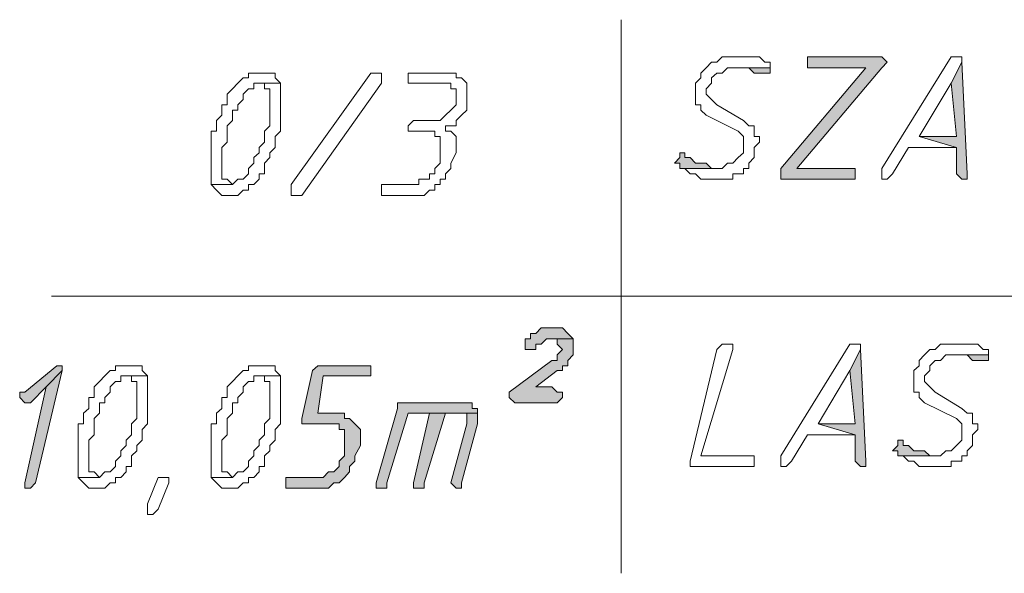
# Model space of a CAD drawing. Header units: inches. Extents: x -1441 to 3871, y -4351 to 2413.
# Tile 209 of 256: x -349 to -271, y 1495 to 1539. Entities that reach past the tile are written whole.
import ezdxf

# ---------------------------------------------------------------- set-up
doc = ezdxf.new("R2010")
doc.units = ezdxf.units.IN
doc.header["$MEASUREMENT"] = 0
doc.layers.add('at_Entity', color=7, linetype='Continuous')
doc.layers.add('at_Solid', color=7, linetype='Continuous')

msp = doc.modelspace()

# ---------------------------------------------------------------- hatches: boundary and pattern name
at = {"layer": 'at_Solid', "lineweight": 15}
for points in [[(-281.00342, 1535.74732), (-286.50851, 1535.74732), (-286.50851, 1534.88864), (-281.85256, 1534.88864), (-288.62658, 1526.87431), (-288.62658, 1526.01563), (-282.69693, 1526.01563), (-282.69693, 1526.87431), (-287.35288, 1526.87431), (-280.58362, 1534.88864), (-280.15905, 1535.31798), (-280.58362, 1535.74732)], [(-289.47095, 1534.88864), (-292.43339, 1534.88864), (-291.58902, 1534.88864), (-291.16446, 1534.88864), (-290.73989, 1534.45931), (-290.31532, 1534.45931), (-289.89552, 1534.45931), (-289.47095, 1534.45931)], [(-274.23417, 1535.31798), (-275.07854, 1533.64833), (-274.65397, 1529.40264), (-277.61641, 1529.40264), (-274.65397, 1528.54396), (-274.65397, 1526.44497), (-274.23417, 1526.01563), (-273.8096, 1526.01563), (-273.8096, 1526.44497)], [(-296.24497, 1528.11462), (-296.66477, 1528.11462), (-296.66477, 1527.73299), (-297.08934, 1527.30365), (-296.66477, 1527.30365), (-296.66477, 1526.87431), (-293.70233, 1526.87431), (-294.1269, 1526.87431), (-294.55147, 1527.30365), (-294.97127, 1527.30365), (-295.39583, 1527.30365), (-295.8204, 1527.73299), (-296.24497, 1527.73299)], [(-306.8258, 1514.18494), (-307.25037, 1514.18494), (-307.67017, 1514.18494), (-308.09474, 1513.7556), (-308.51931, 1513.7556), (-308.51931, 1513.32626), (-308.94388, 1513.32626), (-308.94388, 1512.46758), (-308.51931, 1512.46758), (-308.09474, 1512.46758), (-308.09474, 1512.89692), (-307.67017, 1512.89692), (-307.25037, 1513.32626), (-305.1323, 1513.32626), (-305.55687, 1513.7556), (-305.97667, 1514.18494), (-306.40124, 1514.18494)], [(-305.1323, 1513.32626), (-306.8258, 1513.32626), (-306.40124, 1513.32626), (-306.40124, 1512.89692), (-305.97667, 1512.46758), (-306.40124, 1512.03824), (-306.40124, 1511.60891), (-306.8258, 1511.60891), (-310.21282, 1509.08057), (-310.21282, 1508.65123), (-309.78825, 1508.22189), (-306.40124, 1508.22189), (-305.97667, 1508.65123), (-305.97667, 1509.08057), (-306.40124, 1509.08057), (-306.8258, 1509.50991), (-308.09474, 1509.50991), (-306.40124, 1510.79793), (-305.97667, 1510.79793), (-305.97667, 1511.17957), (-305.55687, 1511.17957), (-305.55687, 1511.60891), (-305.1323, 1512.03824), (-305.1323, 1512.89692)], [(-282.27713, 1512.46758), (-283.1215, 1510.79793), (-282.69693, 1506.55224), (-285.65937, 1506.55224), (-282.69693, 1505.69356), (-282.69693, 1503.59457), (-282.27713, 1503.16523), (-281.85256, 1503.16523), (-281.85256, 1503.59457)], [(-272.1161, 1512.03824), (-275.07854, 1512.03824), (-274.23417, 1512.03824), (-273.8096, 1512.03824), (-273.38503, 1511.60891), (-272.96046, 1511.60891), (-272.54066, 1511.60891), (-272.1161, 1511.60891)], [(-346.19146, 1511.17957), (-348.73411, 1509.08057), (-349.1539, 1509.08057), (-349.1539, 1508.65123), (-348.73411, 1508.22189), (-348.30477, 1508.22189), (-347.03583, 1509.50991), (-345.76689, 1510.79793), (-345.76689, 1511.17957)], [(-345.76689, 1510.79793), (-347.03583, 1509.50991), (-348.73411, 1501.87721), (-348.73411, 1501.44787), (-348.30477, 1501.44787), (-347.88497, 1501.87721)], [(-321.64279, 1511.17957), (-325.4496, 1511.17957), (-325.87417, 1510.79793), (-326.71853, 1506.98158), (-326.71853, 1506.55224), (-324.18066, 1506.55224), (-323.75609, 1506.55224), (-323.75609, 1506.1229), (-323.33152, 1506.1229), (-323.33152, 1504.02391), (-323.75609, 1503.59457), (-323.75609, 1503.16523), (-324.18066, 1502.73589), (-324.60523, 1502.73589), (-325.02503, 1502.30655), (-327.98747, 1502.30655), (-327.98747, 1501.44787), (-325.4496, 1501.44787), (-324.60523, 1501.44787), (-324.18066, 1501.87721), (-323.75609, 1501.87721), (-323.33152, 1502.30655), (-322.91172, 1502.73589), (-322.91172, 1503.16523), (-322.48715, 1503.59457), (-322.48715, 1504.02391), (-322.06259, 1504.83488), (-322.06259, 1506.1229), (-322.48715, 1506.55224), (-322.91172, 1506.98158), (-323.33152, 1506.98158), (-323.33152, 1507.41092), (-325.4496, 1507.41092), (-325.02503, 1510.36859), (-321.21822, 1510.36859), (-321.21822, 1511.17957)], [(-314.01963, 1508.22189), (-319.10014, 1508.22189), (-319.10014, 1507.79255), (-320.79365, 1501.87721), (-320.79365, 1501.44787), (-320.36908, 1501.44787), (-319.94928, 1501.44787), (-319.94928, 1501.87721), (-318.25578, 1507.41092), (-312.75069, 1507.41092), (-312.75069, 1507.79255), (-313.17526, 1507.79255), (-313.17526, 1508.22189), (-313.59983, 1508.22189)], [(-316.56227, 1507.41092), (-317.83121, 1501.87721), (-317.83121, 1501.44787), (-317.40664, 1501.44787), (-316.98207, 1501.44787), (-316.98207, 1501.87721), (-315.28856, 1507.41092), (-314.4442, 1507.41092)], [(-312.75069, 1507.41092), (-316.56227, 1507.41092), (-314.4442, 1507.41092), (-313.59983, 1507.41092), (-313.59983, 1506.55224), (-314.86876, 1501.87721), (-314.4442, 1501.44787), (-314.01963, 1501.44787), (-314.01963, 1501.87721), (-312.75069, 1506.55224), (-312.75069, 1506.98158)], [(-278.89012, 1505.26422), (-279.30992, 1505.26422), (-279.30992, 1504.83488), (-279.73449, 1504.40554), (-279.30992, 1504.40554), (-279.30992, 1504.02391), (-276.34747, 1504.02391), (-276.77204, 1504.02391), (-277.19661, 1504.40554), (-277.61641, 1504.40554), (-278.04098, 1504.40554), (-278.46555, 1504.83488), (-278.89012, 1504.83488)]]:
    msp.add_hatch(color=7, dxfattribs=at).paths.add_polyline_path(points)

# ---------------------------------------------------------------- linework, layer by layer
at = {"layer": 'at_Entity', "color": 7, "lineweight": 15}
for p, q in [((-301.32072, 1538.705), (-301.32072, 1494.67385)), ((-293.27776, 1535.74732), (-293.70233, 1535.31798)), ((-292.43339, 1535.74732), (-293.27776, 1535.74732)), ((-293.27776, 1535.74732), (-293.27776, 1535.74732)), ((-292.00882, 1535.74732), (-292.43339, 1535.74732)), ((-290.73989, 1535.74732), (-292.00882, 1535.74732)), ((-292.00882, 1535.74732), (-292.00882, 1535.74732)), ((-290.31532, 1535.74732), (-290.73989, 1535.74732)), ((-289.89552, 1535.31798), (-290.31532, 1535.74732)), ((-281.00342, 1535.74732), (-286.50851, 1535.74732)), ((-286.50851, 1535.74732), (-286.50851, 1534.88864)), ((-280.58362, 1535.74732), (-281.00342, 1535.74732)), ((-280.15905, 1535.31798), (-280.58362, 1535.74732)), ((-280.58362, 1535.74732), (-280.58362, 1535.74732)), ((-275.07854, 1535.74732), (-280.58362, 1526.87431)), ((-274.65397, 1535.74732), (-275.07854, 1535.74732)), ((-275.07854, 1535.74732), (-275.07854, 1535.74732)), ((-274.23417, 1535.74732), (-274.65397, 1535.74732)), ((-274.65397, 1535.74732), (-274.65397, 1535.74732)), ((-274.23417, 1535.31798), (-274.23417, 1535.74732)), ((-294.55147, 1534.88864), (-294.97127, 1534.45931)), ((-294.1269, 1535.31798), (-294.55147, 1534.88864)), ((-294.55147, 1534.88864), (-294.55147, 1534.88864)), ((-293.70233, 1535.31798), (-294.1269, 1535.31798)), ((-294.1269, 1535.31798), (-294.1269, 1535.31798)), ((-293.27776, 1534.45931), (-292.85796, 1534.88864)), ((-292.85796, 1534.88864), (-289.47095, 1534.88864)), ((-289.47095, 1534.88864), (-292.43339, 1534.88864)), ((-292.43339, 1534.88864), (-291.58902, 1534.88864)), ((-291.58902, 1534.88864), (-291.16446, 1534.88864)), ((-291.16446, 1534.88864), (-290.73989, 1534.45931)), ((-289.47095, 1535.31798), (-289.89552, 1535.31798)), ((-289.89552, 1535.31798), (-289.89552, 1535.31798)), ((-289.47095, 1534.88864), (-289.47095, 1535.31798)), ((-289.47095, 1534.45931), (-289.47095, 1534.88864)), ((-281.85256, 1534.88864), (-288.62658, 1526.87431)), ((-287.35288, 1526.87431), (-280.58362, 1534.88864)), ((-286.50851, 1534.88864), (-281.85256, 1534.88864)), ((-280.58362, 1534.88864), (-280.15905, 1535.31798)), ((-280.58362, 1534.88864), (-280.58362, 1534.88864)), ((-280.15905, 1535.31798), (-280.15905, 1535.31798)), ((-274.23417, 1535.31798), (-275.07854, 1533.64833)), ((-275.07854, 1533.64833), (-274.23417, 1535.31798)), ((-273.8096, 1526.44497), (-274.23417, 1535.31798)), ((-331.37448, 1534.07767), (-331.79905, 1533.64833)), ((-330.95468, 1534.07767), (-331.37448, 1534.07767)), ((-331.37448, 1534.07767), (-331.37448, 1534.07767)), ((-330.53011, 1534.45931), (-330.95468, 1534.45931)), ((-330.95468, 1534.45931), (-330.95468, 1534.07767)), ((-330.10554, 1534.45931), (-330.53011, 1534.45931)), ((-329.68575, 1534.45931), (-330.10554, 1534.45931)), ((-329.26118, 1534.45931), (-329.68575, 1534.45931)), ((-329.68575, 1534.45931), (-329.68575, 1534.45931)), ((-328.83661, 1534.45931), (-329.26118, 1534.45931)), ((-328.83661, 1534.07767), (-328.83661, 1534.45931)), ((-328.41204, 1533.64833), (-328.83661, 1534.07767)), ((-327.56767, 1525.58629), (-321.21822, 1534.45931)), ((-321.21822, 1534.45931), (-320.79365, 1534.45931)), ((-320.79365, 1534.45931), (-320.36908, 1534.45931)), ((-320.36908, 1534.45931), (-320.36908, 1533.64833)), ((-315.28856, 1534.45931), (-318.25578, 1534.45931)), ((-318.25578, 1534.45931), (-318.25578, 1533.64833)), ((-314.4442, 1534.45931), (-315.28856, 1534.45931)), ((-315.28856, 1534.45931), (-315.28856, 1534.45931)), ((-314.4442, 1534.07767), (-314.4442, 1534.45931)), ((-314.01963, 1534.07767), (-314.4442, 1534.07767)), ((-313.59983, 1533.64833), (-314.01963, 1534.07767)), ((-294.97127, 1534.07767), (-295.39583, 1533.64833)), ((-294.97127, 1534.45931), (-294.97127, 1534.07767)), ((-294.1269, 1534.07767), (-293.70233, 1534.45931)), ((-294.1269, 1533.64833), (-294.1269, 1534.07767)), ((-293.70233, 1534.45931), (-293.27776, 1534.45931)), ((-290.73989, 1534.45931), (-290.31532, 1534.45931)), ((-290.31532, 1534.45931), (-289.89552, 1534.45931)), ((-289.89552, 1534.45931), (-289.47095, 1534.45931)), ((-289.47095, 1534.45931), (-289.47095, 1534.45931)), ((-331.79905, 1533.64833), (-332.22362, 1533.21899)), ((-331.79905, 1533.64833), (-331.79905, 1533.64833)), ((-330.53011, 1533.21899), (-330.53011, 1533.64833)), ((-330.53011, 1533.64833), (-330.10554, 1533.64833)), ((-328.41204, 1533.64833), (-330.10554, 1533.64833)), ((-330.10554, 1533.64833), (-329.68575, 1533.64833)), ((-330.10554, 1533.64833), (-328.41204, 1533.64833)), ((-329.68575, 1533.64833), (-329.68575, 1533.21899)), ((-328.41204, 1529.83198), (-328.41204, 1533.64833)), ((-328.41204, 1533.64833), (-328.41204, 1533.64833)), ((-320.36908, 1533.64833), (-326.71853, 1524.72761)), ((-318.25578, 1533.64833), (-315.71313, 1533.64833)), ((-315.71313, 1533.64833), (-314.86876, 1533.64833)), ((-314.86876, 1533.64833), (-314.86876, 1533.21899)), ((-313.59983, 1531.50163), (-313.59983, 1533.64833)), ((-295.39583, 1533.64833), (-295.39583, 1531.93097)), ((-294.55147, 1533.21899), (-294.1269, 1533.64833)), ((-277.61641, 1529.40264), (-275.07854, 1533.64833)), ((-275.07854, 1533.64833), (-274.65397, 1529.40264)), ((-332.22362, 1533.21899), (-332.64819, 1532.78965)), ((-332.64819, 1532.78965), (-332.64819, 1531.93097)), ((-332.22362, 1533.21899), (-332.22362, 1533.21899)), ((-331.37448, 1532.78965), (-330.95468, 1533.21899)), ((-331.37448, 1532.36031), (-331.37448, 1532.78965)), ((-330.95468, 1533.21899), (-330.53011, 1533.21899)), ((-329.68575, 1533.21899), (-329.26118, 1533.21899)), ((-329.26118, 1533.21899), (-329.26118, 1530.26132)), ((-314.86876, 1533.21899), (-314.4442, 1533.21899)), ((-314.4442, 1533.21899), (-314.4442, 1531.93097)), ((-294.55147, 1532.78965), (-294.55147, 1533.21899)), ((-294.1269, 1532.36031), (-294.55147, 1532.78965)), ((-332.64819, 1531.93097), (-333.06799, 1531.93097)), ((-333.06799, 1531.93097), (-333.06799, 1531.12)), ((-331.79905, 1531.93097), (-331.37448, 1532.36031)), ((-331.79905, 1531.50163), (-331.79905, 1531.93097)), ((-314.4442, 1531.93097), (-314.86876, 1531.50163)), ((-295.39583, 1531.93097), (-294.97127, 1531.93097)), ((-294.97127, 1531.93097), (-294.97127, 1531.50163)), ((-293.70233, 1531.93097), (-294.1269, 1532.36031)), ((-294.1269, 1532.36031), (-294.1269, 1532.36031)), ((-291.58902, 1530.69066), (-293.70233, 1531.93097)), ((-333.06799, 1531.12), (-333.49256, 1530.69066)), ((-332.22362, 1530.69066), (-332.22362, 1531.50163)), ((-332.22362, 1531.50163), (-331.79905, 1531.50163)), ((-315.28856, 1531.12), (-315.71313, 1530.69066)), ((-314.86876, 1531.50163), (-315.28856, 1531.12)), ((-315.28856, 1531.12), (-315.28856, 1531.12)), ((-314.86876, 1531.50163), (-314.86876, 1531.50163)), ((-314.4442, 1530.69066), (-314.01963, 1531.12)), ((-314.01963, 1531.12), (-313.59983, 1531.50163)), ((-314.01963, 1531.12), (-314.01963, 1531.12)), ((-294.97127, 1531.50163), (-294.55147, 1531.12)), ((-294.55147, 1531.12), (-292.00882, 1529.83198)), ((-333.49256, 1530.69066), (-333.49256, 1529.83198)), ((-332.64819, 1530.26132), (-332.22362, 1530.69066)), ((-332.64819, 1528.9733), (-332.64819, 1530.26132)), ((-329.26118, 1530.26132), (-329.68575, 1529.83198)), ((-317.83121, 1530.69066), (-318.25578, 1530.26132)), ((-318.25578, 1530.26132), (-318.25578, 1529.83198)), ((-315.71313, 1530.69066), (-317.83121, 1530.69066)), ((-317.83121, 1530.69066), (-317.83121, 1530.69066)), ((-315.28856, 1529.83198), (-315.28856, 1530.26132)), ((-315.28856, 1530.26132), (-314.4442, 1530.26132)), ((-314.4442, 1530.26132), (-314.4442, 1530.69066)), ((-291.16446, 1530.26132), (-291.58902, 1530.69066)), ((-290.73989, 1530.26132), (-291.16446, 1530.26132)), ((-290.73989, 1529.40264), (-290.73989, 1530.26132)), ((-333.49256, 1529.83198), (-333.91712, 1529.83198)), ((-333.91712, 1529.83198), (-333.91712, 1525.58629)), ((-329.68575, 1529.83198), (-329.68575, 1528.9733)), ((-328.83661, 1529.40264), (-328.41204, 1529.83198)), ((-328.83661, 1528.54396), (-328.83661, 1529.40264)), ((-318.25578, 1529.83198), (-317.83121, 1529.83198)), ((-317.83121, 1529.83198), (-316.56227, 1529.83198)), ((-316.56227, 1529.83198), (-316.1377, 1529.83198)), ((-316.1377, 1529.83198), (-316.1377, 1529.40264)), ((-316.1377, 1529.40264), (-315.71313, 1529.40264)), ((-315.71313, 1529.40264), (-315.71313, 1527.30365)), ((-314.86876, 1529.83198), (-315.28856, 1529.83198)), ((-314.4442, 1529.40264), (-314.86876, 1529.83198)), ((-314.4442, 1528.11462), (-314.4442, 1529.40264)), ((-292.00882, 1529.83198), (-292.00882, 1529.83198)), ((-292.00882, 1529.83198), (-291.58902, 1529.40264)), ((-291.58902, 1529.40264), (-291.58902, 1528.11462)), ((-290.31532, 1529.40264), (-290.73989, 1529.40264)), ((-290.31532, 1528.9733), (-290.31532, 1529.40264)), ((-274.65397, 1529.40264), (-277.61641, 1529.40264)), ((-277.61641, 1529.40264), (-274.65397, 1528.54396)), ((-274.65397, 1528.54396), (-277.61641, 1529.40264)), ((-333.06799, 1528.54396), (-332.64819, 1528.9733)), ((-329.68575, 1528.9733), (-330.10554, 1528.54396)), ((-290.73989, 1528.54396), (-290.31532, 1528.9733)), ((-333.06799, 1526.01563), (-333.06799, 1528.54396)), ((-330.10554, 1528.11462), (-330.53011, 1527.73299)), ((-330.10554, 1528.54396), (-330.10554, 1528.11462)), ((-329.26118, 1528.11462), (-328.83661, 1528.54396)), ((-329.26118, 1527.73299), (-329.26118, 1528.11462)), ((-314.86876, 1527.30365), (-314.4442, 1528.11462)), ((-296.24497, 1528.11462), (-296.66477, 1528.11462)), ((-296.66477, 1528.11462), (-296.66477, 1527.73299)), ((-296.24497, 1527.73299), (-296.24497, 1528.11462)), ((-291.58902, 1528.11462), (-292.00882, 1527.73299)), ((-290.73989, 1527.73299), (-290.73989, 1528.54396)), ((-279.73449, 1526.44497), (-278.46555, 1528.54396)), ((-278.46555, 1528.54396), (-274.65397, 1528.54396)), ((-274.65397, 1528.54396), (-274.65397, 1526.44497)), ((-330.53011, 1527.30365), (-330.95468, 1526.87431)), ((-330.53011, 1527.73299), (-330.53011, 1527.30365)), ((-329.68575, 1527.30365), (-329.26118, 1527.73299)), ((-329.68575, 1526.44497), (-329.68575, 1527.30365)), ((-315.71313, 1527.30365), (-316.1377, 1526.87431)), ((-314.86876, 1526.87431), (-314.86876, 1527.30365)), ((-296.66477, 1527.73299), (-297.08934, 1527.30365)), ((-297.08934, 1527.30365), (-296.66477, 1527.30365)), ((-296.66477, 1527.30365), (-296.66477, 1526.87431)), ((-295.8204, 1527.73299), (-296.24497, 1527.73299)), ((-296.24497, 1527.73299), (-296.24497, 1527.73299)), ((-295.39583, 1527.30365), (-295.8204, 1527.73299)), ((-294.97127, 1527.30365), (-295.39583, 1527.30365)), ((-294.55147, 1527.30365), (-294.97127, 1527.30365)), ((-294.1269, 1526.87431), (-294.55147, 1527.30365)), ((-292.85796, 1527.30365), (-293.27776, 1526.87431)), ((-292.43339, 1527.30365), (-292.85796, 1527.30365)), ((-292.85796, 1527.30365), (-292.85796, 1527.30365)), ((-292.00882, 1527.73299), (-292.43339, 1527.30365)), ((-292.00882, 1527.73299), (-292.00882, 1527.73299)), ((-291.16446, 1527.30365), (-290.73989, 1527.73299)), ((-291.16446, 1526.87431), (-291.16446, 1527.30365)), ((-330.95468, 1526.44497), (-331.37448, 1526.01563)), ((-330.95468, 1526.87431), (-330.95468, 1526.44497)), ((-330.10554, 1526.01563), (-330.10554, 1526.44497)), ((-330.10554, 1526.44497), (-329.68575, 1526.44497)), ((-316.1377, 1526.44497), (-316.56227, 1526.44497)), ((-316.56227, 1526.44497), (-316.56227, 1526.01563)), ((-316.1377, 1526.87431), (-316.1377, 1526.44497)), ((-315.28856, 1526.44497), (-314.86876, 1526.87431)), ((-315.28856, 1526.01563), (-315.28856, 1526.44497)), ((-296.66477, 1526.87431), (-293.70233, 1526.87431)), ((-293.27776, 1526.87431), (-296.66477, 1526.87431)), ((-296.66477, 1526.87431), (-296.24497, 1526.87431)), ((-296.24497, 1526.87431), (-295.8204, 1526.44497)), ((-295.8204, 1526.44497), (-295.39583, 1526.44497)), ((-295.39583, 1526.44497), (-295.39583, 1526.44497)), ((-295.39583, 1526.44497), (-294.97127, 1526.01563)), ((-293.70233, 1526.87431), (-294.1269, 1526.87431)), ((-294.1269, 1526.87431), (-294.1269, 1526.87431)), ((-292.43339, 1526.01563), (-292.43339, 1526.44497)), ((-292.43339, 1526.44497), (-291.58902, 1526.44497)), ((-291.58902, 1526.44497), (-291.58902, 1526.87431)), ((-291.58902, 1526.87431), (-291.16446, 1526.87431)), ((-288.62658, 1526.87431), (-288.62658, 1526.01563)), ((-282.69693, 1526.87431), (-287.35288, 1526.87431)), ((-282.69693, 1526.01563), (-282.69693, 1526.87431)), ((-280.58362, 1526.87431), (-280.58362, 1526.01563)), ((-280.15905, 1526.01563), (-279.73449, 1526.44497)), ((-274.65397, 1526.44497), (-274.23417, 1526.01563)), ((-273.8096, 1526.01563), (-273.8096, 1526.44497)), ((-332.22362, 1525.58629), (-333.91712, 1525.58629)), ((-333.91712, 1525.58629), (-333.49256, 1525.15695)), ((-333.91712, 1525.58629), (-332.22362, 1525.58629)), ((-332.64819, 1526.01563), (-333.06799, 1526.01563)), ((-332.22362, 1525.58629), (-332.64819, 1526.01563)), ((-331.79905, 1526.01563), (-332.22362, 1525.58629)), ((-332.22362, 1525.58629), (-332.22362, 1525.58629)), ((-331.37448, 1526.01563), (-331.79905, 1526.01563)), ((-331.79905, 1526.01563), (-331.79905, 1526.01563)), ((-330.95468, 1525.15695), (-330.95468, 1525.58629)), ((-330.95468, 1525.58629), (-330.53011, 1525.58629)), ((-330.53011, 1525.58629), (-330.10554, 1526.01563)), ((-330.53011, 1525.58629), (-330.53011, 1525.58629)), ((-327.56767, 1525.15695), (-327.56767, 1525.58629)), ((-317.40664, 1525.58629), (-320.36908, 1525.58629)), ((-320.36908, 1525.58629), (-320.36908, 1524.72761)), ((-316.56227, 1526.01563), (-317.40664, 1526.01563)), ((-317.40664, 1526.01563), (-317.40664, 1525.58629)), ((-316.1377, 1525.15695), (-316.1377, 1525.58629)), ((-316.1377, 1525.58629), (-315.71313, 1525.58629)), ((-315.71313, 1525.58629), (-315.71313, 1526.01563)), ((-315.71313, 1526.01563), (-315.28856, 1526.01563)), ((-294.97127, 1526.01563), (-294.55147, 1526.01563)), ((-294.55147, 1526.01563), (-293.27776, 1526.01563)), ((-293.27776, 1526.01563), (-292.43339, 1526.01563)), ((-288.62658, 1526.01563), (-282.69693, 1526.01563)), ((-280.58362, 1526.01563), (-280.15905, 1526.01563)), ((-280.15905, 1526.01563), (-280.15905, 1526.01563)), ((-274.23417, 1526.01563), (-273.8096, 1526.01563)), ((-333.49256, 1525.15695), (-333.49256, 1525.15695)), ((-333.49256, 1525.15695), (-333.06799, 1524.72761)), ((-333.06799, 1524.72761), (-332.64819, 1524.72761)), ((-332.64819, 1524.72761), (-332.22362, 1524.72761)), ((-332.22362, 1524.72761), (-331.79905, 1524.72761)), ((-331.79905, 1524.72761), (-331.37448, 1525.15695)), ((-331.79905, 1524.72761), (-331.79905, 1524.72761)), ((-331.37448, 1525.15695), (-330.95468, 1525.15695)), ((-327.56767, 1524.72761), (-327.56767, 1525.15695)), ((-327.56767, 1525.15695), (-327.56767, 1525.15695)), ((-327.1431, 1524.72761), (-327.56767, 1524.72761)), ((-326.71853, 1524.72761), (-327.1431, 1524.72761)), ((-320.36908, 1524.72761), (-316.98207, 1524.72761)), ((-316.98207, 1524.72761), (-316.56227, 1525.15695)), ((-316.98207, 1524.72761), (-316.98207, 1524.72761)), ((-316.56227, 1525.15695), (-316.1377, 1525.15695)), ((-346.61603, 1516.71327), (-208.20176, 1516.71327)), ((-308.09474, 1513.7556), (-308.51931, 1513.7556)), ((-308.51931, 1513.7556), (-308.51931, 1513.32626)), ((-307.67017, 1514.18494), (-308.09474, 1513.7556)), ((-307.25037, 1514.18494), (-307.67017, 1514.18494)), ((-307.67017, 1514.18494), (-307.67017, 1514.18494)), ((-306.8258, 1514.18494), (-307.25037, 1514.18494)), ((-306.40124, 1514.18494), (-306.8258, 1514.18494)), ((-305.97667, 1514.18494), (-306.40124, 1514.18494)), ((-305.55687, 1513.7556), (-305.97667, 1514.18494)), ((-305.1323, 1513.32626), (-305.55687, 1513.7556)), ((-305.55687, 1513.7556), (-305.55687, 1513.7556)), ((-308.51931, 1513.32626), (-308.94388, 1513.32626)), ((-308.94388, 1513.32626), (-308.94388, 1512.46758)), ((-308.09474, 1512.46758), (-308.09474, 1512.89692)), ((-308.09474, 1512.89692), (-307.67017, 1512.89692)), ((-307.67017, 1512.89692), (-307.25037, 1513.32626)), ((-307.67017, 1512.89692), (-307.67017, 1512.89692)), ((-307.25037, 1513.32626), (-305.1323, 1513.32626)), ((-305.1323, 1513.32626), (-306.8258, 1513.32626)), ((-306.8258, 1513.32626), (-306.40124, 1513.32626)), ((-306.40124, 1513.32626), (-306.40124, 1512.89692)), ((-306.40124, 1512.89692), (-305.97667, 1512.46758)), ((-305.1323, 1512.89692), (-305.1323, 1513.32626)), ((-305.1323, 1512.03824), (-305.1323, 1512.89692)), ((-293.27776, 1512.89692), (-293.70233, 1512.46758)), ((-292.85796, 1512.89692), (-293.27776, 1512.89692)), ((-293.27776, 1512.89692), (-293.27776, 1512.89692)), ((-292.43339, 1512.89692), (-292.85796, 1512.89692)), ((-292.85796, 1512.89692), (-292.85796, 1512.89692)), ((-292.43339, 1512.46758), (-292.43339, 1512.89692)), ((-283.1215, 1512.89692), (-288.62658, 1504.02391)), ((-282.69693, 1512.89692), (-283.1215, 1512.89692)), ((-283.1215, 1512.89692), (-283.1215, 1512.89692)), ((-282.27713, 1512.89692), (-282.69693, 1512.89692)), ((-282.69693, 1512.89692), (-282.69693, 1512.89692)), ((-282.27713, 1512.46758), (-282.27713, 1512.89692)), ((-275.92291, 1512.89692), (-276.34747, 1512.46758)), ((-275.07854, 1512.89692), (-275.92291, 1512.89692)), ((-275.92291, 1512.89692), (-275.92291, 1512.89692)), ((-274.65397, 1512.89692), (-275.07854, 1512.89692)), ((-273.38503, 1512.89692), (-274.65397, 1512.89692)), ((-274.65397, 1512.89692), (-274.65397, 1512.89692)), ((-272.96046, 1512.89692), (-273.38503, 1512.89692)), ((-272.54066, 1512.46758), (-272.96046, 1512.89692)), ((-308.94388, 1512.46758), (-308.51931, 1512.46758)), ((-308.51931, 1512.46758), (-308.09474, 1512.46758)), ((-305.97667, 1512.46758), (-306.40124, 1512.03824)), ((-305.97667, 1512.46758), (-305.97667, 1512.46758)), ((-293.70233, 1512.46758), (-295.8204, 1503.59457)), ((-294.97127, 1504.02391), (-292.43339, 1512.46758)), ((-282.27713, 1512.46758), (-283.1215, 1510.79793)), ((-283.1215, 1510.79793), (-282.27713, 1512.46758)), ((-281.85256, 1503.59457), (-282.27713, 1512.46758)), ((-276.77204, 1512.46758), (-277.19661, 1512.03824)), ((-276.34747, 1512.46758), (-276.77204, 1512.46758)), ((-276.77204, 1512.46758), (-276.77204, 1512.46758)), ((-272.1161, 1512.46758), (-272.54066, 1512.46758)), ((-272.54066, 1512.46758), (-272.54066, 1512.46758)), ((-272.1161, 1512.03824), (-272.1161, 1512.46758)), ((-306.8258, 1511.60891), (-310.21282, 1509.08057)), ((-306.40124, 1511.60891), (-306.8258, 1511.60891)), ((-306.40124, 1512.03824), (-306.40124, 1511.60891)), ((-305.55687, 1511.60891), (-305.1323, 1512.03824)), ((-305.55687, 1511.17957), (-305.55687, 1511.60891)), ((-277.19661, 1512.03824), (-277.61641, 1511.60891)), ((-277.61641, 1511.60891), (-277.61641, 1511.17957)), ((-277.19661, 1512.03824), (-277.19661, 1512.03824)), ((-276.77204, 1511.17957), (-276.34747, 1511.60891)), ((-276.34747, 1511.60891), (-275.92291, 1511.60891)), ((-275.92291, 1511.60891), (-275.50311, 1512.03824)), ((-275.50311, 1512.03824), (-272.1161, 1512.03824)), ((-272.1161, 1512.03824), (-275.07854, 1512.03824)), ((-275.07854, 1512.03824), (-274.23417, 1512.03824)), ((-274.23417, 1512.03824), (-273.8096, 1512.03824)), ((-273.8096, 1512.03824), (-273.38503, 1511.60891)), ((-273.38503, 1511.60891), (-272.96046, 1511.60891)), ((-272.96046, 1511.60891), (-272.54066, 1511.60891)), ((-272.54066, 1511.60891), (-272.1161, 1511.60891)), ((-272.1161, 1511.60891), (-272.1161, 1512.03824)), ((-272.1161, 1511.60891), (-272.1161, 1511.60891)), ((-346.19146, 1511.17957), (-348.73411, 1509.08057)), ((-347.88497, 1501.87721), (-345.76689, 1510.79793)), ((-345.76689, 1510.79793), (-347.03583, 1509.50991)), ((-347.03583, 1509.50991), (-345.76689, 1510.79793)), ((-346.19146, 1511.17957), (-346.19146, 1511.17957)), ((-345.76689, 1511.17957), (-346.19146, 1511.17957)), ((-345.76689, 1510.79793), (-345.76689, 1511.17957)), ((-341.96008, 1510.79793), (-342.37988, 1510.36859)), ((-341.53551, 1510.79793), (-341.96008, 1510.79793)), ((-341.96008, 1510.79793), (-341.96008, 1510.79793)), ((-341.11095, 1511.17957), (-341.53551, 1511.17957)), ((-341.53551, 1511.17957), (-341.53551, 1510.79793)), ((-340.69115, 1511.17957), (-341.11095, 1511.17957)), ((-340.26658, 1511.17957), (-340.69115, 1511.17957)), ((-339.84201, 1511.17957), (-340.26658, 1511.17957)), ((-340.26658, 1511.17957), (-340.26658, 1511.17957)), ((-339.41744, 1511.17957), (-339.84201, 1511.17957)), ((-339.41744, 1510.79793), (-339.41744, 1511.17957)), ((-338.99764, 1510.36859), (-339.41744, 1510.79793)), ((-331.37448, 1510.79793), (-331.79905, 1510.36859)), ((-330.95468, 1510.79793), (-331.37448, 1510.79793)), ((-331.37448, 1510.79793), (-331.37448, 1510.79793)), ((-330.53011, 1511.17957), (-330.95468, 1511.17957)), ((-330.95468, 1511.17957), (-330.95468, 1510.79793)), ((-330.10554, 1511.17957), (-330.53011, 1511.17957)), ((-329.68575, 1511.17957), (-330.10554, 1511.17957)), ((-329.26118, 1511.17957), (-329.68575, 1511.17957)), ((-329.68575, 1511.17957), (-329.68575, 1511.17957)), ((-328.83661, 1511.17957), (-329.26118, 1511.17957)), ((-328.83661, 1510.79793), (-328.83661, 1511.17957)), ((-328.41204, 1510.36859), (-328.83661, 1510.79793)), ((-325.87417, 1510.79793), (-326.71853, 1506.98158)), ((-325.4496, 1511.17957), (-325.87417, 1510.79793)), ((-321.64279, 1511.17957), (-325.4496, 1511.17957)), ((-325.4496, 1511.17957), (-325.4496, 1511.17957)), ((-321.21822, 1511.17957), (-321.64279, 1511.17957)), ((-321.21822, 1510.36859), (-321.21822, 1511.17957)), ((-308.09474, 1509.50991), (-306.40124, 1510.79793)), ((-306.40124, 1510.79793), (-305.97667, 1510.79793)), ((-305.97667, 1510.79793), (-305.97667, 1511.17957)), ((-305.97667, 1511.17957), (-305.55687, 1511.17957)), ((-285.65937, 1506.55224), (-283.1215, 1510.79793)), ((-283.1215, 1510.79793), (-282.69693, 1506.55224)), ((-277.61641, 1511.17957), (-278.04098, 1510.79793)), ((-278.04098, 1510.79793), (-278.04098, 1509.08057)), ((-277.19661, 1510.36859), (-276.77204, 1510.79793)), ((-276.77204, 1510.79793), (-276.77204, 1511.17957)), ((-342.80445, 1509.93925), (-343.22902, 1509.50991)), ((-342.37988, 1510.36859), (-342.80445, 1509.93925)), ((-342.80445, 1509.93925), (-342.80445, 1509.93925)), ((-342.37988, 1510.36859), (-342.37988, 1510.36859)), ((-341.96008, 1509.50991), (-341.53551, 1509.93925)), ((-341.53551, 1509.93925), (-341.11095, 1509.93925)), ((-341.11095, 1509.93925), (-341.11095, 1510.36859)), ((-341.11095, 1510.36859), (-340.69115, 1510.36859)), ((-338.99764, 1510.36859), (-340.69115, 1510.36859)), ((-340.69115, 1510.36859), (-340.26658, 1510.36859)), ((-340.69115, 1510.36859), (-338.99764, 1510.36859)), ((-340.26658, 1510.36859), (-340.26658, 1509.93925)), ((-340.26658, 1509.93925), (-339.84201, 1509.93925)), ((-339.84201, 1509.93925), (-339.84201, 1506.98158)), ((-338.99764, 1506.55224), (-338.99764, 1510.36859)), ((-338.99764, 1510.36859), (-338.99764, 1510.36859)), ((-332.22362, 1509.93925), (-332.64819, 1509.50991)), ((-331.79905, 1510.36859), (-332.22362, 1509.93925)), ((-332.22362, 1509.93925), (-332.22362, 1509.93925)), ((-331.79905, 1510.36859), (-331.79905, 1510.36859)), ((-331.37448, 1509.50991), (-330.95468, 1509.93925)), ((-330.95468, 1509.93925), (-330.53011, 1509.93925)), ((-330.53011, 1509.93925), (-330.53011, 1510.36859)), ((-330.53011, 1510.36859), (-330.10554, 1510.36859)), ((-328.41204, 1510.36859), (-330.10554, 1510.36859)), ((-330.10554, 1510.36859), (-329.68575, 1510.36859)), ((-330.10554, 1510.36859), (-328.41204, 1510.36859)), ((-329.68575, 1510.36859), (-329.68575, 1509.93925)), ((-329.68575, 1509.93925), (-329.26118, 1509.93925)), ((-329.26118, 1509.93925), (-329.26118, 1506.98158)), ((-328.41204, 1506.55224), (-328.41204, 1510.36859)), ((-328.41204, 1510.36859), (-328.41204, 1510.36859)), ((-325.4496, 1507.41092), (-325.02503, 1510.36859)), ((-325.02503, 1510.36859), (-321.21822, 1510.36859)), ((-277.19661, 1509.93925), (-277.19661, 1510.36859)), ((-276.77204, 1509.50991), (-277.19661, 1509.93925)), ((-348.73411, 1509.08057), (-349.1539, 1509.08057)), ((-349.1539, 1509.08057), (-349.1539, 1508.65123)), ((-347.03583, 1509.50991), (-348.73411, 1501.87721)), ((-348.30477, 1508.22189), (-347.03583, 1509.50991)), ((-343.22902, 1509.50991), (-343.22902, 1508.65123)), ((-342.37988, 1508.65123), (-341.96008, 1509.08057)), ((-341.96008, 1509.08057), (-341.96008, 1509.50991)), ((-332.64819, 1509.50991), (-332.64819, 1508.65123)), ((-331.79905, 1508.65123), (-331.37448, 1509.08057)), ((-331.37448, 1509.08057), (-331.37448, 1509.50991)), ((-310.21282, 1509.08057), (-310.21282, 1508.65123)), ((-306.8258, 1509.50991), (-308.09474, 1509.50991)), ((-306.40124, 1509.08057), (-306.8258, 1509.50991)), ((-305.97667, 1509.08057), (-306.40124, 1509.08057)), ((-305.97667, 1508.65123), (-305.97667, 1509.08057)), ((-278.04098, 1509.08057), (-277.61641, 1509.08057)), ((-277.61641, 1509.08057), (-277.61641, 1508.65123)), ((-276.34747, 1509.08057), (-276.77204, 1509.50991)), ((-276.77204, 1509.50991), (-276.77204, 1509.50991)), ((-274.23417, 1507.79255), (-276.34747, 1509.08057)), ((-349.1539, 1508.65123), (-348.73411, 1508.22189)), ((-348.73411, 1508.22189), (-348.30477, 1508.22189)), ((-343.22902, 1508.65123), (-343.65359, 1508.65123)), ((-343.65359, 1508.65123), (-343.65359, 1507.79255)), ((-342.80445, 1507.41092), (-342.80445, 1508.22189)), ((-342.80445, 1508.22189), (-342.37988, 1508.22189)), ((-342.37988, 1508.22189), (-342.37988, 1508.65123)), ((-332.64819, 1508.65123), (-333.06799, 1508.65123)), ((-333.06799, 1508.65123), (-333.06799, 1507.79255)), ((-332.22362, 1507.41092), (-332.22362, 1508.22189)), ((-332.22362, 1508.22189), (-331.79905, 1508.22189)), ((-331.79905, 1508.22189), (-331.79905, 1508.65123)), ((-314.01963, 1508.22189), (-319.10014, 1508.22189)), ((-319.10014, 1508.22189), (-319.10014, 1507.79255)), ((-313.59983, 1508.22189), (-314.01963, 1508.22189)), ((-313.17526, 1508.22189), (-313.59983, 1508.22189)), ((-313.59983, 1508.22189), (-313.59983, 1508.22189)), ((-313.17526, 1507.79255), (-313.17526, 1508.22189)), ((-310.21282, 1508.65123), (-309.78825, 1508.22189)), ((-309.78825, 1508.22189), (-306.40124, 1508.22189)), ((-306.40124, 1508.22189), (-305.97667, 1508.65123)), ((-277.61641, 1508.65123), (-277.19661, 1508.22189)), ((-277.19661, 1508.22189), (-274.65397, 1506.98158)), ((-343.65359, 1507.79255), (-344.07339, 1507.41092)), ((-344.07339, 1507.41092), (-344.07339, 1506.55224)), ((-343.22902, 1506.98158), (-342.80445, 1507.41092)), ((-333.06799, 1507.79255), (-333.49256, 1507.41092)), ((-333.49256, 1507.41092), (-333.49256, 1506.55224)), ((-332.64819, 1506.98158), (-332.22362, 1507.41092)), ((-323.33152, 1507.41092), (-325.4496, 1507.41092)), ((-323.33152, 1506.98158), (-323.33152, 1507.41092)), ((-319.10014, 1507.79255), (-320.79365, 1501.87721)), ((-319.94928, 1501.87721), (-318.25578, 1507.41092)), ((-318.25578, 1507.41092), (-312.75069, 1507.41092)), ((-316.56227, 1507.41092), (-317.83121, 1501.87721)), ((-316.98207, 1501.87721), (-315.28856, 1507.41092)), ((-314.4442, 1507.41092), (-316.56227, 1507.41092)), ((-312.75069, 1507.41092), (-316.56227, 1507.41092)), ((-316.56227, 1507.41092), (-314.4442, 1507.41092)), ((-315.28856, 1507.41092), (-314.4442, 1507.41092)), ((-314.4442, 1507.41092), (-313.59983, 1507.41092)), ((-313.59983, 1507.41092), (-313.59983, 1506.55224)), ((-312.75069, 1507.79255), (-313.17526, 1507.79255)), ((-312.75069, 1507.41092), (-312.75069, 1507.79255)), ((-312.75069, 1506.98158), (-312.75069, 1507.41092)), ((-273.8096, 1507.41092), (-274.23417, 1507.79255)), ((-273.38503, 1507.41092), (-273.8096, 1507.41092)), ((-273.38503, 1506.55224), (-273.38503, 1507.41092)), ((-343.22902, 1505.69356), (-343.22902, 1506.98158)), ((-339.84201, 1506.98158), (-340.26658, 1506.55224)), ((-332.64819, 1505.69356), (-332.64819, 1506.98158)), ((-329.26118, 1506.98158), (-329.68575, 1506.55224)), ((-326.71853, 1506.98158), (-326.71853, 1506.55224)), ((-322.91172, 1506.98158), (-323.33152, 1506.98158)), ((-322.48715, 1506.55224), (-322.91172, 1506.98158)), ((-312.75069, 1506.55224), (-312.75069, 1506.98158)), ((-274.65397, 1506.98158), (-274.65397, 1506.98158)), ((-274.65397, 1506.98158), (-274.23417, 1506.55224)), ((-344.07339, 1506.55224), (-344.49796, 1506.55224)), ((-344.49796, 1506.55224), (-344.49796, 1502.30655)), ((-340.26658, 1506.55224), (-340.26658, 1505.69356)), ((-339.41744, 1506.1229), (-338.99764, 1506.55224)), ((-339.41744, 1505.26422), (-339.41744, 1506.1229)), ((-333.49256, 1506.55224), (-333.91712, 1506.55224)), ((-333.91712, 1506.55224), (-333.91712, 1502.30655)), ((-329.68575, 1506.55224), (-329.68575, 1505.69356)), ((-328.83661, 1506.1229), (-328.41204, 1506.55224)), ((-328.83661, 1505.26422), (-328.83661, 1506.1229)), ((-326.71853, 1506.55224), (-324.18066, 1506.55224)), ((-324.18066, 1506.55224), (-323.75609, 1506.55224)), ((-323.75609, 1506.55224), (-323.75609, 1506.1229)), ((-323.75609, 1506.1229), (-323.33152, 1506.1229)), ((-323.33152, 1506.1229), (-323.33152, 1504.02391)), ((-322.06259, 1506.1229), (-322.48715, 1506.55224)), ((-322.48715, 1506.55224), (-322.48715, 1506.55224)), ((-322.06259, 1504.83488), (-322.06259, 1506.1229)), ((-313.59983, 1506.55224), (-314.86876, 1501.87721)), ((-314.01963, 1501.87721), (-312.75069, 1506.55224)), ((-282.69693, 1506.55224), (-285.65937, 1506.55224)), ((-285.65937, 1506.55224), (-282.69693, 1505.69356)), ((-282.69693, 1505.69356), (-285.65937, 1506.55224)), ((-274.23417, 1506.55224), (-274.23417, 1505.26422)), ((-272.96046, 1506.55224), (-273.38503, 1506.55224)), ((-273.38503, 1505.69356), (-272.96046, 1506.1229)), ((-272.96046, 1506.1229), (-272.96046, 1506.55224)), ((-343.65359, 1505.26422), (-343.22902, 1505.69356)), ((-343.65359, 1502.73589), (-343.65359, 1505.26422)), ((-340.26658, 1505.69356), (-340.69115, 1505.26422)), ((-340.69115, 1505.26422), (-340.69115, 1504.83488)), ((-339.84201, 1504.83488), (-339.41744, 1505.26422)), ((-333.06799, 1505.26422), (-332.64819, 1505.69356)), ((-333.06799, 1502.73589), (-333.06799, 1505.26422)), ((-329.68575, 1505.69356), (-330.10554, 1505.26422)), ((-330.10554, 1505.26422), (-330.10554, 1504.83488)), ((-329.26118, 1504.83488), (-328.83661, 1505.26422)), ((-287.77744, 1503.59457), (-286.50851, 1505.69356)), ((-286.50851, 1505.69356), (-282.69693, 1505.69356)), ((-282.69693, 1505.69356), (-282.69693, 1503.59457)), ((-278.89012, 1505.26422), (-279.30992, 1505.26422)), ((-279.30992, 1505.26422), (-279.30992, 1504.83488)), ((-278.89012, 1504.83488), (-278.89012, 1505.26422)), ((-274.23417, 1505.26422), (-274.65397, 1504.83488)), ((-273.38503, 1504.83488), (-273.38503, 1505.69356)), ((-340.69115, 1504.83488), (-341.11095, 1504.40554)), ((-341.11095, 1504.40554), (-341.11095, 1504.02391)), ((-340.26658, 1504.02391), (-339.84201, 1504.40554)), ((-339.84201, 1504.40554), (-339.84201, 1504.83488)), ((-330.10554, 1504.83488), (-330.53011, 1504.40554)), ((-330.53011, 1504.40554), (-330.53011, 1504.02391)), ((-329.68575, 1504.02391), (-329.26118, 1504.40554)), ((-329.26118, 1504.40554), (-329.26118, 1504.83488)), ((-322.48715, 1504.02391), (-322.06259, 1504.83488)), ((-279.30992, 1504.83488), (-279.73449, 1504.40554)), ((-279.73449, 1504.40554), (-279.30992, 1504.40554)), ((-279.30992, 1504.40554), (-279.30992, 1504.02391)), ((-278.46555, 1504.83488), (-278.89012, 1504.83488)), ((-278.89012, 1504.83488), (-278.89012, 1504.83488)), ((-278.04098, 1504.40554), (-278.46555, 1504.83488)), ((-277.61641, 1504.40554), (-278.04098, 1504.40554)), ((-277.19661, 1504.40554), (-277.61641, 1504.40554)), ((-276.77204, 1504.02391), (-277.19661, 1504.40554)), ((-275.50311, 1504.40554), (-275.92291, 1504.02391)), ((-275.07854, 1504.40554), (-275.50311, 1504.40554)), ((-275.50311, 1504.40554), (-275.50311, 1504.40554)), ((-274.65397, 1504.83488), (-275.07854, 1504.40554)), ((-274.65397, 1504.83488), (-274.65397, 1504.83488)), ((-273.8096, 1504.40554), (-273.38503, 1504.83488)), ((-273.8096, 1504.02391), (-273.8096, 1504.40554)), ((-341.11095, 1504.02391), (-341.53551, 1503.59457)), ((-341.53551, 1503.59457), (-341.53551, 1503.16523)), ((-340.26658, 1503.16523), (-340.26658, 1504.02391)), ((-330.53011, 1504.02391), (-330.95468, 1503.59457)), ((-330.95468, 1503.59457), (-330.95468, 1503.16523)), ((-329.68575, 1503.16523), (-329.68575, 1504.02391)), ((-323.33152, 1504.02391), (-323.75609, 1503.59457)), ((-323.75609, 1503.59457), (-323.75609, 1503.16523)), ((-322.91172, 1503.16523), (-322.48715, 1503.59457)), ((-322.48715, 1503.59457), (-322.48715, 1504.02391)), ((-295.8204, 1503.59457), (-295.8204, 1503.16523)), ((-291.16446, 1504.02391), (-294.97127, 1504.02391)), ((-290.73989, 1504.02391), (-291.16446, 1504.02391)), ((-290.73989, 1503.16523), (-290.73989, 1504.02391)), ((-288.62658, 1504.02391), (-288.62658, 1503.16523)), ((-288.20201, 1503.16523), (-287.77744, 1503.59457)), ((-282.69693, 1503.59457), (-282.27713, 1503.16523)), ((-281.85256, 1503.16523), (-281.85256, 1503.59457)), ((-279.30992, 1504.02391), (-276.34747, 1504.02391)), ((-275.92291, 1504.02391), (-279.30992, 1504.02391)), ((-279.30992, 1504.02391), (-278.89012, 1504.02391)), ((-278.89012, 1504.02391), (-278.46555, 1503.59457)), ((-278.46555, 1503.59457), (-278.04098, 1503.59457)), ((-278.04098, 1503.59457), (-278.04098, 1503.59457)), ((-278.04098, 1503.59457), (-277.61641, 1503.16523)), ((-276.34747, 1504.02391), (-276.77204, 1504.02391)), ((-276.77204, 1504.02391), (-276.77204, 1504.02391)), ((-275.07854, 1503.16523), (-275.07854, 1503.59457)), ((-275.07854, 1503.59457), (-274.23417, 1503.59457)), ((-274.23417, 1503.59457), (-274.23417, 1504.02391)), ((-274.23417, 1504.02391), (-273.8096, 1504.02391)), ((-343.22902, 1502.73589), (-343.65359, 1502.73589)), ((-342.80445, 1502.30655), (-343.22902, 1502.73589)), ((-342.37988, 1502.73589), (-342.80445, 1502.30655)), ((-341.96008, 1502.73589), (-342.37988, 1502.73589)), ((-342.37988, 1502.73589), (-342.37988, 1502.73589)), ((-341.53551, 1503.16523), (-341.96008, 1502.73589)), ((-341.11095, 1502.30655), (-340.69115, 1502.73589)), ((-340.69115, 1502.73589), (-340.69115, 1503.16523)), ((-340.69115, 1503.16523), (-340.26658, 1503.16523)), ((-332.64819, 1502.73589), (-333.06799, 1502.73589)), ((-332.22362, 1502.30655), (-332.64819, 1502.73589)), ((-331.79905, 1502.73589), (-332.22362, 1502.30655)), ((-331.37448, 1502.73589), (-331.79905, 1502.73589)), ((-331.79905, 1502.73589), (-331.79905, 1502.73589)), ((-330.95468, 1503.16523), (-331.37448, 1502.73589)), ((-330.53011, 1502.30655), (-330.10554, 1502.73589)), ((-330.10554, 1502.73589), (-330.10554, 1503.16523)), ((-330.10554, 1503.16523), (-329.68575, 1503.16523)), ((-324.60523, 1502.73589), (-325.02503, 1502.30655)), ((-324.18066, 1502.73589), (-324.60523, 1502.73589)), ((-323.75609, 1503.16523), (-324.18066, 1502.73589)), ((-323.33152, 1502.30655), (-322.91172, 1502.73589)), ((-322.91172, 1502.73589), (-322.91172, 1503.16523)), ((-295.8204, 1503.16523), (-291.16446, 1503.16523)), ((-291.16446, 1503.16523), (-290.73989, 1503.16523)), ((-288.62658, 1503.16523), (-288.20201, 1503.16523)), ((-288.20201, 1503.16523), (-288.20201, 1503.16523)), ((-282.27713, 1503.16523), (-281.85256, 1503.16523)), ((-277.61641, 1503.16523), (-277.19661, 1503.16523)), ((-277.19661, 1503.16523), (-275.92291, 1503.16523)), ((-275.92291, 1503.16523), (-275.07854, 1503.16523)), ((-342.80445, 1502.30655), (-344.49796, 1502.30655)), ((-344.49796, 1502.30655), (-344.07339, 1501.87721)), ((-344.49796, 1502.30655), (-342.80445, 1502.30655)), ((-342.80445, 1502.30655), (-342.80445, 1502.30655)), ((-341.53551, 1501.87721), (-341.53551, 1502.30655)), ((-341.53551, 1502.30655), (-341.11095, 1502.30655)), ((-341.11095, 1502.30655), (-341.11095, 1502.30655)), ((-338.99764, 1500.20756), (-338.1485, 1502.30655)), ((-338.1485, 1502.30655), (-337.72393, 1502.30655)), ((-338.1485, 1502.30655), (-338.1485, 1502.30655)), ((-337.72393, 1502.30655), (-337.29937, 1502.30655)), ((-337.29937, 1502.30655), (-337.29937, 1501.87721)), ((-332.22362, 1502.30655), (-333.91712, 1502.30655)), ((-333.91712, 1502.30655), (-333.49256, 1501.87721)), ((-333.91712, 1502.30655), (-332.22362, 1502.30655)), ((-332.22362, 1502.30655), (-332.22362, 1502.30655)), ((-330.95468, 1501.87721), (-330.95468, 1502.30655)), ((-330.95468, 1502.30655), (-330.53011, 1502.30655)), ((-330.53011, 1502.30655), (-330.53011, 1502.30655)), ((-325.02503, 1502.30655), (-327.98747, 1502.30655)), ((-327.98747, 1502.30655), (-327.98747, 1501.44787)), ((-323.75609, 1501.87721), (-323.33152, 1502.30655)), ((-323.33152, 1502.30655), (-323.33152, 1502.30655)), ((-348.73411, 1501.87721), (-348.73411, 1501.44787)), ((-348.73411, 1501.44787), (-348.30477, 1501.44787)), ((-348.30477, 1501.44787), (-347.88497, 1501.87721)), ((-348.30477, 1501.44787), (-348.30477, 1501.44787)), ((-344.07339, 1501.87721), (-344.07339, 1501.87721)), ((-344.07339, 1501.87721), (-343.65359, 1501.44787)), ((-343.65359, 1501.44787), (-343.22902, 1501.44787)), ((-343.22902, 1501.44787), (-342.80445, 1501.44787)), ((-342.80445, 1501.44787), (-342.37988, 1501.44787)), ((-342.37988, 1501.44787), (-341.96008, 1501.87721)), ((-342.37988, 1501.44787), (-342.37988, 1501.44787)), ((-341.96008, 1501.87721), (-341.53551, 1501.87721)), ((-337.29937, 1501.87721), (-338.1485, 1499.77822)), ((-333.49256, 1501.87721), (-333.49256, 1501.87721)), ((-333.49256, 1501.87721), (-333.06799, 1501.44787)), ((-333.06799, 1501.44787), (-332.64819, 1501.44787)), ((-332.64819, 1501.44787), (-332.22362, 1501.44787)), ((-332.22362, 1501.44787), (-331.79905, 1501.44787)), ((-331.79905, 1501.44787), (-331.37448, 1501.87721)), ((-331.79905, 1501.44787), (-331.79905, 1501.44787)), ((-331.37448, 1501.87721), (-330.95468, 1501.87721)), ((-327.98747, 1501.44787), (-325.4496, 1501.44787)), ((-325.4496, 1501.44787), (-324.60523, 1501.44787)), ((-324.60523, 1501.44787), (-324.18066, 1501.87721)), ((-324.60523, 1501.44787), (-324.60523, 1501.44787)), ((-324.18066, 1501.87721), (-323.75609, 1501.87721)), ((-323.75609, 1501.87721), (-323.75609, 1501.87721)), ((-320.79365, 1501.87721), (-320.79365, 1501.44787)), ((-320.79365, 1501.44787), (-320.36908, 1501.44787)), ((-320.36908, 1501.44787), (-319.94928, 1501.44787)), ((-319.94928, 1501.44787), (-319.94928, 1501.87721)), ((-317.83121, 1501.87721), (-317.83121, 1501.44787)), ((-317.83121, 1501.44787), (-317.40664, 1501.44787)), ((-317.40664, 1501.44787), (-316.98207, 1501.44787)), ((-316.98207, 1501.44787), (-316.98207, 1501.87721)), ((-314.86876, 1501.87721), (-314.86876, 1501.87721)), ((-314.86876, 1501.87721), (-314.4442, 1501.44787)), ((-314.4442, 1501.44787), (-314.01963, 1501.44787)), ((-314.01963, 1501.44787), (-314.01963, 1501.87721)), ((-338.99764, 1499.34888), (-338.99764, 1500.20756)), ((-338.1485, 1499.77822), (-338.57307, 1499.34888)), ((-338.57307, 1499.34888), (-338.99764, 1499.34888))]:
    msp.add_line(p, q, dxfattribs=at)

doc.saveas('drawing.dxf')
